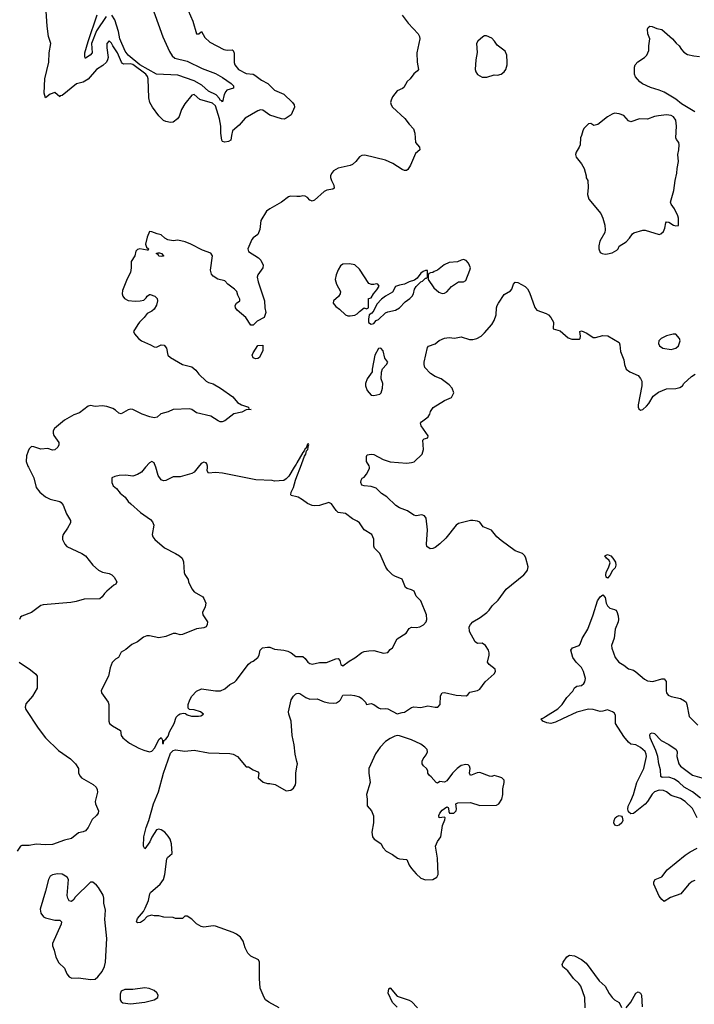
# Model space of a CAD drawing. Header units: inches. Extents: x 1384664 to 1536621, y 460766 to 646467.
# Tile 143 of 256: x 1437651 to 1443366, y 525452 to 533791. Entities that reach past the tile are written whole.
import ezdxf

# ---------------------------------------------------------------- set-up
doc = ezdxf.new("R2010")
doc.units = ezdxf.units.IN
doc.header["$MEASUREMENT"] = 0
for name, color, linetype in [('B4532', 7, 'Continuous'), ('B4533', 7, 'Continuous'), ('B4542', 7, 'Continuous'), ('B4543', 7, 'Continuous')]:
    doc.layers.add(name, color=color, linetype=linetype)

msp = doc.modelspace()

# ---------------------------------------------------------------- linework, layer by layer
at = {"layer": 'B4532', "color": 5}
for points, elevation in [([(1437724.5, 530000), (1437770.3, 529910), (1437790.3, 529830), (1437822, 529790), (1437870.5, 529750), (1437910, 529730.3), (1437990, 529710.6), (1438001.1, 529701.1), (1438018.7, 529678.7), (1438046.8, 529606.8), (1438081.6, 529550), (1438080.5, 529530), (1438056.5, 529483.5), (1438019.1, 529430), (1438014, 529410), (1438013.4, 529390), (1438033, 529350), (1438050.7, 529330), (1438177.3, 529270), (1438208, 529250), (1438270.2, 529170.2), (1438319.3, 529130), (1438351.3, 529111.3), (1438410, 529099.5), (1438430.7, 529090), (1438450.7, 529070), (1438474.8, 529030), (1438466, 529010), (1438450, 529002), (1438390, 528951.2), (1438368.8, 528930), (1438350, 528902), (1438330, 528886.6), (1438196.2, 528883.8), (1438130, 528863), (1438085.2, 528854.7), (1437850, 528836.3), (1437830, 528829.4), (1437750, 528769.6), (1437670, 528739.5), (1437659.1, 528730), (1437650.6, 528710)], 720), ([(1438717.7, 530000), (1438682, 529958), (1438650, 529938), (1438610, 529925.2), (1438550, 529934.5), (1438494, 529930), (1438458, 529922), (1438432, 529910), (1438431.3, 529870), (1438443.5, 529843.5), (1438470, 529821), (1438502, 529782), (1438545.8, 529745.8), (1438570, 529711.3), (1438591.3, 529690), (1438675.9, 529615.9), (1438758.4, 529558.4), (1438777.1, 529537.1), (1438786.8, 529510), (1438774, 529430), (1438779.1, 529410), (1438796.3, 529390), (1438878, 529318), (1438970.6, 529270), (1439004, 529250), (1439026.8, 529230), (1439039.3, 529199.3), (1439044.9, 529110), (1439050, 529091.3), (1439078.8, 529050), (1439082, 529030), (1439110, 528971), (1439130, 528946), (1439202.5, 528902.5), (1439212.2, 528890), (1439226.7, 528850), (1439221.4, 528818.6), (1439199.3, 528770), (1439201.6, 528750), (1439241.5, 528690), (1439240.7, 528670), (1439230, 528649.8), (1439210, 528640.4), (1439150, 528633.3), (1439030, 528583), (1439010, 528582), (1438973.4, 528593.4), (1438950, 528593.3), (1438890, 528566.6), (1438830, 528556.9), (1438750, 528574), (1438727.7, 528572.2), (1438699.6, 528560.4), (1438650, 528522), (1438599.9, 528500.1), (1438550, 528457.2), (1438510, 528434), (1438486.8, 528390), (1438463.8, 528376.2), (1438434.1, 528345.9), (1438417.8, 528302.2), (1438403.6, 528230), (1438341.6, 528110), (1438344.4, 528090), (1438399.3, 528010), (1438406, 527990), (1438406, 527850), (1438411.3, 527830), (1438436, 527810), (1438504.7, 527770), (1438510.8, 527730), (1438524.9, 527710), (1438582.6, 527662.6), (1438660, 527620), (1438703.6, 527603.6), (1438750, 527591.4), (1438770, 527596.9), (1438797, 527623), (1438830, 527694.8), (1438850, 527711), (1438861, 527690), (1438862, 527662), (1438870, 527662), (1438873.4, 527686.6), (1438890, 527698), (1438910, 527723.7), (1438921.2, 527758.8), (1438959.8, 527830), (1438977.5, 527882.5), (1438995.4, 527904.6), (1439010, 527912.6), (1439038, 527918), (1439055.3, 527915.3), (1439070, 527904.9), (1439106.8, 527893.2), (1439166.3, 527893.7), (1439184.7, 527895.3), (1439208, 527910), (1439182, 527930), (1439130, 527945.1), (1439089.5, 527949.5), (1439079.3, 527959.3), (1439078.3, 527990), (1439091.2, 528030), (1439110, 528060.4), (1439150, 528104), (1439190, 528124), (1439310, 528107.7), (1439351.7, 528108.3), (1439390, 528124), (1439430, 528160.7), (1439470, 528180.5), (1439486, 528194), (1439590, 528332), (1439608, 528350), (1439630, 528358), (1439669, 528390), (1439681.2, 528410), (1439689.3, 528450), (1439708.7, 528470), (1439750, 528478), (1439770, 528477.1), (1439810, 528460.5), (1439890, 528452.7), (1439923.1, 528443.1), (1439951, 528430), (1439990, 528397.3), (1440000, 528397.2)], 740), ([(1439162.9, 530000), (1439130, 529959.6), (1439110, 529947.3), (1439010, 529919.7), (1438950, 529919.7), (1438890, 529889.6), (1438870, 529884.5), (1438850, 529893.2), (1438825.2, 529930), (1438803.4, 530000)], 740), ([(1439977.1, 530000), (1439930, 529926), (1439910, 529901.2), (1439888.7, 529888.7), (1439810, 529884), (1439788.9, 529888.9), (1439652.9, 529892.9), (1439368, 529950), (1439310, 529954.8), (1439249.8, 529949.7), (1439240.3, 529970), (1439241.8, 530000)], 740), ([(1440000, 529748.7), (1439950, 529762), (1439946.8, 529766.8), (1439949.6, 529790), (1439969.6, 529830), (1439987.8, 529890), (1440000, 529922.4)], 740), ([(1437647.3, 528350), (1437743.9, 528283.9), (1437786.7, 528246.7), (1437798, 528230), (1437799.5, 528130), (1437759.3, 528060.7), (1437702.9, 527997.1), (1437697.4, 527970), (1437702.8, 527950), (1437807.8, 527790), (1437869.7, 527709.7), (1437981.1, 527601.1), (1438080.8, 527530), (1438123.1, 527490), (1438150.6, 527450), (1438150.7, 527410), (1438162.8, 527382.8), (1438176, 527370), (1438273, 527313), (1438299.1, 527290), (1438308, 527270), (1438310.3, 527250), (1438290.3, 527170), (1438293.4, 527150), (1438318.4, 527090), (1438315.5, 527070), (1438300.5, 527050), (1438263.8, 527016.2), (1438230, 526949.6), (1438210, 526922), (1438190, 526912.6), (1438150, 526904.2), (1438090, 526857.7), (1438030, 526843.5), (1437930, 526806.6), (1437870, 526803), (1437790, 526809.6), (1437730, 526796.2), (1437670, 526796), (1437658, 526790), (1437631, 526750)], 720), ([(1440000, 527507.5), (1439986.2, 527570), (1439977.2, 527650), (1439960.4, 527730), (1439950.5, 527850), (1439931.4, 527910), (1439929.8, 527930), (1439952, 528030), (1439970, 528060.7), (1439990, 528080.3), (1440000, 528084.4)], 720), ([(1439850, 525422.9), (1439762.9, 525470), (1439734.5, 525490), (1439722, 525510), (1439689.6, 525590), (1439682.4, 525670), (1439684, 525810), (1439673, 525830), (1439610, 525859.9), (1439584.4, 525884.4), (1439561.4, 525930), (1439545.7, 525985.7), (1439520.8, 526020.8), (1439486.7, 526046.7), (1439460, 526060), (1439310, 526114), (1439290, 526117.2), (1439210, 526106.6), (1439188, 526110), (1439150, 526134), (1439110, 526174), (1439070, 526198), (1439050, 526198), (1439030, 526178), (1438970, 526178), (1438950, 526188), (1438871.1, 526188.9), (1438830, 526201.2), (1438790, 526202), (1438768, 526208), (1438730, 526194.5), (1438699.3, 526160.7), (1438674.8, 526145.2), (1438650, 526142.2), (1438641.1, 526150), (1438650, 526177.6), (1438700.9, 526239.1), (1438714.9, 526265.1), (1438743.1, 526330), (1438753.3, 526386.7), (1438760.5, 526399.5), (1438842, 526470), (1438869.5, 526510), (1438880.7, 526550), (1438897.2, 526682.8), (1438904.7, 526695.3), (1438942.7, 526730), (1438936, 526810), (1438925.1, 526850), (1438910, 526875.6), (1438879.7, 526910), (1438850, 526929.7), (1438830, 526935.3), (1438808.9, 526930), (1438770, 526867.6), (1438752.8, 526827.1), (1438710, 526768.4), (1438700.3, 526790), (1438703.9, 526870), (1438723.6, 526950), (1438744.9, 527010), (1438783.4, 527150), (1438828.3, 527251.7), (1438868.7, 527408.7), (1438930, 527580.2), (1438950, 527602.5), (1438970, 527606.1), (1439050, 527595.3), (1439130, 527604.8), (1439250, 527581.5), (1439430, 527575), (1439460.5, 527570), (1439497.4, 527550), (1439570, 527462.8), (1439590, 527462.8), (1439630, 527438), (1439670, 527422), (1439678, 527410), (1439672, 527370), (1439713.7, 527333.7), (1439750, 527320.7), (1439770, 527322), (1439814.4, 527314.4), (1439910, 527261), (1439946.8, 527266.8), (1439970, 527283), (1439987, 527310), (1439991.1, 527330), (1439991.7, 527410), (1440000, 527464.5)], 720)]:
    msp.add_lwpolyline(points, dxfattribs=dict(at, elevation=elevation))
at = {"layer": 'B4532', "color": 5, "elevation": 740}
for points in [[(1437970, 526558), (1437930, 526549.3), (1437910, 526537), (1437894.9, 526510), (1437870.6, 526410), (1437823.5, 526256.5), (1437830, 526224.7), (1437852.8, 526192.8), (1437870, 526184.9), (1437950, 526165.5), (1437990, 526164.7), (1438004.7, 526150), (1438002.8, 526130), (1437930, 525966), (1437928.3, 525948.3), (1437944, 525910), (1437956.3, 525850), (1437983.1, 525803.1), (1438030, 525758.8), (1438050.6, 525710), (1438070, 525684), (1438093.7, 525673.7), (1438150, 525677.6), (1438250, 525661.6), (1438290, 525665.5), (1438314.5, 525685.5), (1438349.7, 525730.4), (1438368.2, 525771.8), (1438378.4, 525810), (1438388.3, 526010), (1438372.1, 526170), (1438376.8, 526250), (1438363.6, 526310), (1438365.1, 526350), (1438356.9, 526376.9), (1438320.1, 526440.1), (1438302, 526462), (1438270, 526486), (1438250, 526486.6), (1438121.8, 526358.2), (1438110, 526339.3), (1438090, 526322.7), (1438070, 526329), (1438059, 526350), (1438053.6, 526373.6), (1438066, 526510), (1438052.3, 526530), (1438010, 526553.6)], [(1438712.2, 525592.2), (1438610, 525577.6), (1438542.3, 525577.7), (1438510, 525563.7), (1438503.5, 525536.5), (1438503.5, 525490), (1438510, 525476.9), (1438525.7, 525465.7), (1438590, 525457.2), (1438710, 525468.8), (1438790.5, 525489.5), (1438820.7, 525510), (1438822.9, 525530), (1438814, 525550), (1438789, 525570), (1438746.7, 525586.7)]]:
    msp.add_lwpolyline(points, close=True, dxfattribs=at)
at = {"layer": 'B4533', "color": 5}
for points, elevation in [([(1439078.3, 533870), (1439118.5, 533778.6), (1439150, 533672), (1439170, 533672), (1439190, 533692), (1439218.9, 533638.9), (1439260.7, 533600.7), (1439379.2, 533539.2), (1439410, 533533.4), (1439450, 533535.2), (1439460.3, 533530), (1439467, 533507), (1439467.2, 533427.2), (1439473.6, 533410), (1439505.8, 533370), (1439570, 533334.6), (1439629.2, 533329.2), (1439642.5, 533322.5), (1439698.3, 533278.3), (1439752.9, 533250), (1439810, 533194), (1439890, 533160.4), (1439963, 533090), (1439976.3, 533070), (1439979.1, 533050), (1439950, 532985.2), (1439910, 532956), (1439890.3, 532949.6), (1439870, 532951.8), (1439770, 532983), (1439710, 533025.6), (1439690, 533027.3), (1439670, 533020.5), (1439562.7, 532957.3), (1439510, 532898.7), (1439454.4, 532850), (1439444.4, 532810), (1439440.5, 532770), (1439421.4, 532758.6), (1439390, 532754.7), (1439370, 532759.2), (1439363.7, 532770), (1439354.5, 532830), (1439355.8, 532890), (1439343.9, 532950), (1439310, 533062.8), (1439284.4, 533084.4), (1439176.4, 533116.4), (1439130, 533157), (1439110, 533152.6), (1439050, 533077.1), (1439020.7, 533030), (1439001.1, 532970), (1438986.9, 532950), (1438950, 532924.2), (1438930, 532919.9), (1438890, 532927.4), (1438870, 532938.4), (1438830, 532977.1), (1438776.8, 533050), (1438753.4, 533090), (1438744.6, 533130), (1438740.7, 533290), (1438734.1, 533310), (1438720.8, 533330), (1438610, 533411.6), (1438590, 533417.4), (1438534.2, 533414.2), (1438521.1, 533421.1), (1438513.6, 533430), (1438481, 533510), (1438439.8, 533570), (1438430, 533591.8), (1438410, 533612.3), (1438390, 533588), (1438388.1, 533551.9), (1438399.5, 533470), (1438396.2, 533450), (1438387.3, 533432.7), (1438356, 533404), (1438301.8, 533370), (1438230, 533287.8), (1438190, 533261.6), (1438133.6, 533246.4), (1438010, 533149.5), (1437994, 533146), (1437990, 533138), (1437950, 533175.3), (1437910, 533159), (1437870, 533128.7), (1437859.7, 533170), (1437864.6, 533290), (1437897.4, 533430), (1437900.4, 533510), (1437913.7, 533590), (1437896, 533650), (1437883.1, 533736.9), (1437857.3, 534117.2)], 680), ([(1438757.9, 533937.9), (1438864.9, 533644.9), (1438920.3, 533520.3), (1438943.5, 533483.6), (1438966, 533466), (1439070, 533438.8), (1439196.4, 533376.4), (1439310, 533334.4), (1439370, 533301.9), (1439441.8, 533250), (1439461.5, 533230), (1439462, 533210), (1439407.2, 533192.8), (1439396.7, 533183.3), (1439383.4, 533156.6), (1439370, 533096), (1439363.8, 533103.8), (1439350, 533108.4), (1439343, 533123), (1439314.6, 533154.6), (1439250, 533185.8), (1439195.4, 533235.4), (1439130, 533274.5), (1438990, 533319.9), (1438810, 533330.3), (1438669.9, 533410), (1438571, 533490), (1438544.9, 533524.9), (1438500.4, 533630), (1438488.3, 533690), (1438457, 533790), (1438430.6, 533830)], 660), ([(1438382.8, 533817.2), (1438302.5, 533697.5), (1438260.8, 533590), (1438265.5, 533510), (1438247.2, 533490), (1438210, 533464.2), (1438205.9, 533465.9), (1438201.7, 533481.7), (1438204.2, 533510), (1438230, 533605.3), (1438307.2, 533832.8)], 660), ([(1440000, 532293.5), (1439944.1, 532295.9), (1439928.4, 532291.6), (1439870, 532245.6), (1439770.6, 532190), (1439743, 532170), (1439694.8, 532090), (1439684.5, 532015.5), (1439667.5, 531972.5), (1439630, 531944.5), (1439618.4, 531930), (1439582.6, 531850), (1439589.1, 531829.1), (1439673.9, 531773.9), (1439694.9, 531754.9), (1439713, 531713), (1439710.3, 531690), (1439669.3, 531630.7), (1439663.8, 531610), (1439672.4, 531570), (1439726, 531410), (1439726.8, 531350), (1439736, 531310), (1439721, 531270), (1439663.4, 531236.6), (1439630, 531204), (1439610, 531204), (1439567.7, 531267.7), (1439494, 531330), (1439479, 531350), (1439475.3, 531370), (1439488.7, 531390), (1439515.3, 531410), (1439516.5, 531423.5), (1439498.3, 531458.3), (1439489.5, 531490), (1439472.3, 531510), (1439415.1, 531550), (1439390, 531579), (1439330, 531593.2), (1439290, 531619.5), (1439275.8, 531635.8), (1439267.1, 531670), (1439285.7, 531790), (1439270, 531812.5), (1439198.7, 531838.7), (1439101.3, 531890), (1439053, 531910), (1438990, 531923.6), (1438950, 531917.2), (1438906, 531926), (1438880.2, 531940.2), (1438849.1, 531969.1), (1438816.5, 531976.5), (1438770, 531995.3), (1438750, 531998), (1438730.9, 531949.1), (1438716, 531890), (1438725.4, 531865.4), (1438742, 531850), (1438739.6, 531840.4), (1438730, 531838), (1438670, 531849.3), (1438650, 531845.2), (1438634.8, 531830), (1438626, 531790), (1438596.8, 531743.2), (1438596.3, 531690), (1438590, 531649), (1438562.6, 531597.4), (1438522.4, 531497.6), (1438520.5, 531470), (1438525.5, 531450), (1438539.1, 531430), (1438570, 531413.4), (1438630, 531406.9), (1438671.1, 531408.9), (1438703.3, 531416.7), (1438723.3, 531436.7), (1438730, 531450.3), (1438750, 531464.2), (1438756.6, 531463.4), (1438796.4, 531450), (1438817, 531430), (1438818, 531410), (1438810, 531374), (1438790, 531339.5), (1438770, 531321.6), (1438730, 531302.7), (1438706, 531270), (1438664.9, 531230), (1438650.7, 531210), (1438616, 531150), (1438624, 531130), (1438658.4, 531090), (1438684.4, 531070), (1438758.6, 531038.6), (1438790, 531020.4), (1438810, 531018.4), (1438850, 531037.3), (1438874.9, 531034.9), (1438895.5, 531010), (1438906.7, 530950), (1438928, 530930), (1439030.3, 530870.3), (1439110.8, 530850), (1439142.8, 530822.8), (1439167.7, 530790), (1439230.3, 530730.3), (1439250, 530718.4), (1439290, 530708.4), (1439351.7, 530671.7), (1439455.8, 530595.8), (1439496.4, 530550), (1439530, 530529.2), (1439590, 530510.7), (1439591.6, 530491.6), (1439612, 530490), (1439570, 530487.8), (1439532.3, 530467.7), (1439466.5, 530453.5), (1439390, 530394.8), (1439365.9, 530385.9), (1439350, 530386.4), (1439333.8, 530393.8), (1439270, 530434.5), (1439150, 530462.4), (1439110, 530489.7), (1439090, 530494.2), (1438950, 530489.6), (1438910, 530469.6), (1438847.6, 530452.4), (1438814.4, 530425.6), (1438790, 530419.1), (1438753.6, 530426.4), (1438690, 530449.1), (1438610, 530490.6), (1438590, 530493.7), (1438570, 530488.2), (1438510, 530453.6), (1438490, 530458), (1438463.7, 530483.7), (1438439.3, 530499.3), (1438390, 530515.8), (1438350, 530522), (1438290, 530514), (1438250, 530524), (1438230, 530517.2), (1438158, 530462), (1438110, 530445.6), (1438030, 530399.6), (1437947.3, 530330), (1437934, 530310), (1437933.4, 530290), (1437939.1, 530270), (1437982.8, 530210), (1437982.8, 530190), (1437973.4, 530170), (1437950, 530148.7), (1437930, 530144), (1437890, 530159), (1437830, 530153.2), (1437770, 530174), (1437750, 530175.3), (1437730, 530155.3), (1437722, 530138), (1437710, 530098), (1437707.2, 530050), (1437719.5, 530010), (1437724.5, 530000)], 720), ([(1438803.4, 530000), (1438794, 530030), (1438790, 530038), (1438770, 530048.7), (1438750, 530038), (1438717.7, 530000)], 740), ([(1439241.8, 530000), (1439242.3, 530010), (1439237.6, 530030), (1439230, 530039.1), (1439210, 530043.5), (1439188.5, 530031.5), (1439162.9, 530000)], 740), ([(1440000, 530037.4), (1439993.8, 530026.2), (1439977.1, 530000)], 740)]:
    msp.add_lwpolyline(points, dxfattribs=dict(at, elevation=elevation))
at = {"layer": 'B4533', "color": 5, "elevation": 720}
for points in [[(1438854.4, 531785.6), (1438830, 531789.6), (1438823.1, 531803.1), (1438806, 531810), (1438823.1, 531816.9), (1438836, 531816), (1438852, 531810), (1438870, 531792), (1438870, 531788.7)], [(1439650, 530918), (1439630, 530926), (1439622, 530950), (1439628.4, 530968.4), (1439670, 531032), (1439710, 531034), (1439712, 530990), (1439682, 530930), (1439670, 530922)]]:
    msp.add_lwpolyline(points, close=True, dxfattribs=at)
at = {"layer": 'B4542', "color": 5}
for points, elevation in [([(1440000, 529922.4), (1440029.1, 530000)], 740), ([(1440000, 528084.4), (1440010, 528088.5), (1440025.1, 528085.1), (1440074, 528050), (1440110, 528035.8), (1440170, 528039.5), (1440230, 528013.7), (1440270, 528004.4), (1440310, 528001.6), (1440334.7, 528005.3), (1440359.1, 528020.9), (1440369.5, 528030.5), (1440389.7, 528070.3), (1440450, 528072.6), (1440488.7, 528068.7), (1440530, 528055.3), (1440550, 528043), (1440581, 528010), (1440590, 527992), (1440630, 527999.3), (1440650, 527992.2), (1440690, 527962), (1440710, 527955.8), (1440750, 527958.7), (1440770, 527953.4), (1440850, 527911), (1440890, 527924.7), (1440910, 527926), (1440970, 527964.7), (1440990, 527971.3), (1441050, 527964.9), (1441110, 527979.3), (1441170, 527968.7), (1441194, 527970), (1441212.3, 527990), (1441216, 528064), (1441230, 528090.7), (1441250, 528093), (1441349.1, 528069.1), (1441434.1, 528065.8), (1441447.5, 528072.5), (1441465.1, 528094.9), (1441529.8, 528110.2), (1441550, 528120.3), (1441595.5, 528184.5), (1441669.7, 528250), (1441682.6, 528270), (1441680.5, 528290), (1441628.2, 528330), (1441615.6, 528350), (1441628.9, 528410), (1441628.8, 528430), (1441621.8, 528450), (1441596.4, 528490), (1441570, 528509.8), (1441530, 528508), (1441510, 528522.9), (1441460.7, 528610), (1441458, 528650), (1441469.3, 528670), (1441489.2, 528690), (1441552.4, 528727.6), (1441609.7, 528770.3), (1441629.7, 528790.3), (1441653.2, 528826.8), (1441704.9, 528875.1), (1441772, 528968), (1441920.7, 529090), (1441938.7, 529110), (1441953, 529130), (1441958, 529158), (1441939.6, 529230), (1441929.7, 529249.7), (1441909.7, 529269.6), (1441850, 529294), (1441730, 529379.6), (1441694, 529410), (1441647.3, 529467.3), (1441576.2, 529496.2), (1441550, 529535.8), (1441530, 529544), (1441490, 529549.8), (1441469.7, 529549.7), (1441370, 529525.1), (1441350, 529509.7), (1441260, 529400), (1441210, 529352.6), (1441170, 529320.5), (1441150, 529311.3), (1441129.3, 529310), (1441101.6, 529330), (1441096.9, 529350), (1441105.4, 529470), (1441096, 529570), (1441081.2, 529590), (1441056.6, 529596.6), (1441010, 529589.7), (1440990, 529595.1), (1440937, 529630), (1440870, 529655.8), (1440837, 529677), (1440760.5, 529750), (1440716.9, 529776.9), (1440670, 529822), (1440630, 529838), (1440570, 529842.7), (1440550, 529849.2), (1440541.2, 529870), (1440544, 529890), (1440552.9, 529907.1), (1440570, 529917.3), (1440590, 529940.7), (1440615.1, 529990), (1440613.4, 530000)], 720), ([(1440000, 528397.2), (1440050, 528396.3), (1440070, 528382), (1440093, 528350), (1440110, 528337.6), (1440130, 528333.4), (1440190, 528346), (1440250, 528347.2), (1440330, 528378.4), (1440350, 528380.7), (1440363.4, 528363.4), (1440370.7, 528330.7), (1440390, 528318.8), (1440441.3, 528358.7), (1440490, 528385.3), (1440550, 528430.8), (1440570, 528438.8), (1440610, 528446.8), (1440650, 528447.3), (1440732.7, 528427.3), (1440768.9, 528431.1), (1440790, 528458), (1440810, 528471.3), (1440850, 528546.8), (1440924.8, 528595.2), (1440950, 528636), (1440970, 528644.9), (1441010, 528644.4), (1441042, 528650), (1441072.8, 528667.2), (1441095.1, 528690), (1441100.9, 528710), (1441098, 528750), (1441050, 528869), (1441009.2, 528910), (1440994, 528950), (1440970, 528963.7), (1440932.8, 528972.8), (1440921, 528981), (1440890, 529052.7), (1440830, 529077), (1440810, 529089.6), (1440769.6, 529130), (1440753.4, 529153.4), (1440701.6, 529270), (1440656.1, 529316.1), (1440651.3, 529331.3), (1440651.3, 529391.3), (1440635.1, 529430), (1440570, 529469.4), (1440529.7, 529529.7), (1440510, 529545.1), (1440470, 529564.5), (1440410, 529607.6), (1440350, 529618), (1440332.9, 529632.9), (1440292, 529690), (1440270, 529700.9), (1440190, 529677.2), (1440150, 529674), (1440130, 529677.2), (1440090, 529692.7), (1440045.8, 529725.8), (1440010, 529746), (1440000, 529748.7)], 740), ([(1443390.6, 527030.6), (1443350.8, 527110), (1443290, 527169.8), (1443250, 527194.9), (1443170, 527221.2), (1443130, 527252.5), (1443104.2, 527264.2), (1443070, 527266.5), (1443030, 527250.6), (1443010, 527230.7), (1442970.1, 527169.9), (1442950, 527147.4), (1442850, 527069.4), (1442830, 527066), (1442810, 527082), (1442803.7, 527103.7), (1442807, 527130), (1442830, 527174.8), (1442850, 527227.7), (1442879.9, 527330), (1442939.8, 527450), (1442961.2, 527550), (1442959.9, 527570), (1442950, 527591.9), (1442910, 527627.5), (1442870, 527648.4), (1442830, 527654.3), (1442810, 527671.1), (1442770, 527719.8), (1442698.3, 527830), (1442698.8, 527898.8), (1442690, 527916.9), (1442672, 527930), (1442630, 527947.3), (1442590, 527934.5), (1442570, 527933.3), (1442510, 527949.8), (1442469.1, 527950.9), (1442370, 527927), (1442250, 527869), (1442190, 527842.9), (1442150, 527830.9), (1442117, 527837), (1442082, 527850), (1442069, 527870), (1442090, 527877.1), (1442104.5, 527890), (1442210, 527953.1), (1442248, 527990), (1442285.1, 528050), (1442336.1, 528103.9), (1442350, 528132.7), (1442370, 528146.7), (1442410, 528152.7), (1442430, 528168.1), (1442437.6, 528182.4), (1442443.7, 528210), (1442428.3, 528270), (1442410, 528304.7), (1442366, 528350), (1442337.2, 528390), (1442321.6, 528450), (1442335.1, 528470), (1442389.7, 528490.3), (1442398, 528502), (1442417.6, 528550), (1442464.5, 528630), (1442510.7, 528750), (1442545.8, 528870), (1442570, 528904.2), (1442590, 528920.5), (1442610, 528896), (1442620.2, 528850), (1442630, 528828.2), (1442650, 528807), (1442690, 528797.1), (1442700.7, 528790), (1442710, 528778.8), (1442722.2, 528742.2), (1442725.4, 528710), (1442721, 528690), (1442696.8, 528630), (1442687.3, 528552.7), (1442665.2, 528490), (1442668.5, 528468.5), (1442696.5, 528390), (1442726, 528350), (1442770, 528324.7), (1442810, 528294.3), (1442850, 528280.9), (1442870, 528269.1), (1442944.7, 528204.7), (1442970, 528190.8), (1443014.4, 528185.6), (1443090, 528207.2), (1443110, 528208), (1443126.9, 528186.9), (1443126.7, 528106.7), (1443130.3, 528090.3), (1443144.9, 528070), (1443170, 528057.6), (1443250, 528042), (1443282.9, 528022.9), (1443296.4, 528010), (1443303.7, 527990), (1443324, 527890), (1443396.5, 527816.5)], 680), ([(1443417.9, 527197.9), (1443351.3, 527251.3), (1443281.8, 527290), (1443234.3, 527334.3), (1443198.1, 527358.1), (1443150, 527375.5), (1443092.9, 527372.9), (1443081.4, 527381.4), (1443079.1, 527439.1), (1443065.6, 527490), (1443058, 527550), (1443040.6, 527600.6), (1442992.7, 527710), (1442990, 527734), (1442995.3, 527744.7), (1443010, 527751), (1443030, 527746), (1443086, 527686), (1443150, 527653.6), (1443212.4, 527610), (1443220.3, 527590), (1443218.9, 527550), (1443235.3, 527490), (1443250, 527468.8), (1443350, 527393.7), (1443430, 527368.7)], 660), ([(1440000, 527464.5), (1440003.9, 527490), (1440000, 527507.5)], 720), ([(1443370, 526501.5), (1443347.9, 526492.1), (1443321.3, 526470), (1443252.5, 526387.5), (1443164.1, 526355.9), (1443110, 526323), (1443090, 526340.5), (1443070, 526368.3), (1443024.4, 526470), (1443022.3, 526490), (1443035.1, 526510), (1443090, 526530.4), (1443136.2, 526590), (1443290, 526716.1), (1443330, 526743.2), (1443390, 526775.2)], 680), ([(1442442.3, 525422.3), (1442438.9, 525510), (1442405.1, 525605.1), (1442387.8, 525627.8), (1442342.4, 525670), (1442295.5, 525735.5), (1442251.8, 525770), (1442247.3, 525790), (1442254, 525810), (1442285.4, 525854.6), (1442310, 525868), (1442350, 525863.1), (1442411, 525831), (1442450, 525801.3), (1442560.2, 525650), (1442610, 525605.7), (1442644.5, 525544.5), (1442670, 525510.3), (1442690, 525490.3), (1442728.7, 525468.7), (1442750, 525424)], 680), ([(1440848.5, 525428.4), (1440808.5, 525468.5), (1440774, 525546), (1440778, 525582), (1440788.4, 525591.6), (1440850, 525521), (1440950, 525486), (1440970, 525474.6), (1441020.9, 525420.9)], 680), ([(1442790, 525422.4), (1442828.2, 525470), (1442870, 525546.8), (1442890, 525557.3), (1442910, 525546.8), (1442919.3, 525530), (1442923.7, 525430)], 680)]:
    msp.add_lwpolyline(points, dxfattribs=dict(at, elevation=elevation))
for points, elevation in [([(1442630, 529060.9), (1442620.9, 529070), (1442616.3, 529090), (1442620.4, 529110), (1442643.5, 529156.5), (1442652.7, 529190), (1442644.5, 529210), (1442622, 529230), (1442609.3, 529250), (1442630, 529260.5), (1442658.8, 529250), (1442677.3, 529230), (1442697.6, 529197.6), (1442701.6, 529170), (1442695.3, 529150), (1442673.5, 529126.5), (1442650, 529084.5)], 680), ([(1440850, 527728.2), (1440830, 527724), (1440790, 527704.2), (1440750, 527676.5), (1440704.2, 527630), (1440665.7, 527574.3), (1440609.2, 527450), (1440609.1, 527410), (1440619.1, 527330), (1440590.2, 527230), (1440594.7, 527190), (1440593.8, 527133.8), (1440630.4, 527090), (1440647.5, 527047.5), (1440648.9, 526990), (1440635.5, 526910), (1440641.2, 526870), (1440654.3, 526850), (1440710, 526813.4), (1440730, 526777), (1440755.8, 526750), (1440810, 526719.6), (1440850.7, 526690), (1440870, 526682.8), (1440930, 526679.1), (1440950.3, 526630.3), (1440970, 526602.8), (1441010, 526557.3), (1441050, 526520.7), (1441090, 526505.5), (1441150, 526508.9), (1441184.5, 526530), (1441195.8, 526550), (1441189.7, 526690), (1441174.5, 526790), (1441189.5, 526830), (1441218, 526870), (1441232.5, 526967.5), (1441254, 527014), (1441255.3, 527030), (1441250, 527038), (1441206, 527030), (1441202.7, 527050), (1441210, 527070.7), (1441230, 527096.3), (1441270, 527124.7), (1441279.8, 527119.8), (1441284.7, 527110), (1441285.4, 527085.4), (1441292, 527072), (1441330, 527071.3), (1441348.7, 527090), (1441352.9, 527107.1), (1441346, 527150), (1441362, 527158), (1441470, 527162), (1441550, 527134.8), (1441690, 527138.8), (1441710, 527150.8), (1441737, 527190), (1441742.9, 527230), (1441743.2, 527276.8), (1441755.1, 527330), (1441755.1, 527350), (1441735.3, 527370), (1441710, 527379.3), (1441670, 527388.7), (1441650, 527381.2), (1441630, 527382.9), (1441550, 527415.3), (1441527.2, 527412.8), (1441469.5, 527389.5), (1441460.9, 527410), (1441467, 527450), (1441460.9, 527470), (1441450, 527479.5), (1441430, 527483.7), (1441390, 527474.5), (1441357.3, 527450), (1441318.8, 527410), (1441270, 527345.2), (1441250, 527334), (1441210, 527338), (1441190, 527324), (1441178, 527330), (1441138, 527378), (1441122, 527390), (1441108.7, 527410), (1441108, 527430), (1441098, 527450), (1441072.5, 527472.5), (1441061.2, 527490), (1441060.9, 527510), (1441069.5, 527530), (1441095.4, 527564.6), (1441107, 527590), (1441102, 527610), (1441084.5, 527630), (1441050, 527655.1), (1440970, 527692.9), (1440870, 527725.1)], 720), ([(1442710, 526964.2), (1442694, 526970), (1442685.4, 526990), (1442686, 527010), (1442696.2, 527030), (1442710, 527043.8), (1442730.5, 527050.5), (1442750, 527044.7), (1442755.9, 527035.9), (1442760.5, 527010), (1442752.4, 526990), (1442730, 526969.7)], 680)]:
    msp.add_lwpolyline(points, close=True, dxfattribs=dict(at, elevation=elevation))
at = {"layer": 'B4543', "color": 5}
for points, elevation in [([(1440890.3, 533830), (1440942.9, 533762.9), (1441027.7, 533670), (1441038.2, 533650), (1441040.2, 533630), (1441016.2, 533510), (1441018, 533430), (1441030.6, 533370), (1441022, 533358), (1440990, 533332.7), (1440958.4, 533290), (1440933.8, 533266.2), (1440904.4, 533215.6), (1440893.1, 533206.9), (1440850, 533189.5), (1440810, 533137), (1440797, 533110), (1440792.9, 533090), (1440797.5, 533070), (1440809.5, 533050), (1440915.2, 532955.1), (1440950, 532906.7), (1440987.5, 532867.5), (1440998.6, 532830), (1441003.6, 532750), (1441037.1, 532710), (1441040.5, 532690), (1441003.5, 532656.5), (1440962, 532558), (1440938.3, 532521.7), (1440927, 532513), (1440910, 532513.1), (1440890, 532521.5), (1440813, 532573), (1440750, 532602.1), (1440575.8, 532644.2), (1440550, 532639.7), (1440530, 532629.6), (1440498, 532590), (1440470, 532564.7), (1440450, 532556.3), (1440350, 532533.6), (1440310, 532509.7), (1440292, 532488), (1440284.9, 532470), (1440285.2, 532454.7), (1440292.4, 532430), (1440312.9, 532390), (1440315.4, 532364.6), (1440304.9, 532355.1), (1440252, 532348), (1440230, 532336.4), (1440150, 532263.7), (1440130, 532255.1), (1440118.9, 532258.9), (1440110, 532262.7), (1440090, 532286), (1440070, 532296), (1440050, 532299.3), (1440027.7, 532292.3), (1440000, 532293.5)], 720), ([(1443370.8, 533010), (1443258.3, 533078.3), (1443210, 533116.6), (1443110, 533176.2), (1443070, 533194.2), (1442996.5, 533216.5), (1442926.6, 533246.6), (1442904.4, 533264.4), (1442867.4, 533307.4), (1442860.3, 533330), (1442860.6, 533390), (1442865.5, 533410), (1442886.6, 533433.4), (1442944.2, 533470), (1442964.2, 533490), (1442981.6, 533530), (1442980.9, 533570), (1442988.7, 533630), (1442972.1, 533672.1), (1442969.8, 533710.2), (1442975.6, 533724.4), (1442990, 533735.8), (1443010, 533733.7), (1443050, 533717), (1443090, 533707), (1443180.5, 533630), (1443212.1, 533592.1), (1443237.3, 533570), (1443257.3, 533537.3), (1443276.4, 533516.4), (1443310, 533497.3), (1443363.7, 533483.7), (1443410, 533478.9)], 720), ([(1440613.4, 530000), (1440611.6, 530011.6), (1440588.5, 530048.4), (1440588.5, 530091.5), (1440594.8, 530105.2), (1440628.1, 530111.9), (1440650, 530108.7), (1440730, 530067.1), (1440790, 530046.5), (1440930, 530035.3), (1440970, 530039.5), (1440992.2, 530047.8), (1441061.2, 530110), (1441072.3, 530150), (1441067.6, 530230), (1441078.4, 530241.6), (1441109.3, 530250.7), (1441112.3, 530267.7), (1441051.8, 530350), (1441046.6, 530373.4), (1441055.1, 530384.9), (1441111.8, 530428.2), (1441125.2, 530450), (1441130, 530471.3), (1441154.2, 530505.8), (1441250, 530566.8), (1441308, 530590), (1441328.7, 530630), (1441316, 530670), (1441290, 530698), (1441222.7, 530750), (1441170, 530769.7), (1441130, 530793.7), (1441084.4, 530844.4), (1441077.8, 530870), (1441078.2, 530890), (1441105.6, 531014.4), (1441114.5, 531025.5), (1441170, 531044.4), (1441205, 531075), (1441250, 531094.5), (1441290, 531099.5), (1441334.8, 531094.8), (1441390, 531103.8), (1441462.5, 531082.5), (1441490, 531081.5), (1441525.2, 531090), (1441560.7, 531110), (1441590, 531138.4), (1441649.6, 531210), (1441670, 531242), (1441687.8, 531290), (1441691.6, 531350), (1441695.6, 531370), (1441706.3, 531390), (1441755.8, 531464.2), (1441810, 531494.8), (1441820.9, 531510), (1441833.2, 531550), (1441850, 531566.8), (1441870, 531565.5), (1441934.4, 531530), (1441952.6, 531512.6), (1441970, 531480.7), (1442014.6, 531354.6), (1442032.3, 531332.3), (1442110, 531302), (1442130.8, 531290), (1442150.7, 531270), (1442174, 531230), (1442172, 531172), (1442230, 531156), (1442297.5, 531097.5), (1442330, 531084.9), (1442393.8, 531086.2), (1442399, 531090), (1442402.7, 531110), (1442395.3, 531150), (1442410, 531155.5), (1442456.3, 531136.3), (1442510, 531099.3), (1442530, 531098.4), (1442590, 531116.4), (1442634.4, 531114.4), (1442730, 531058), (1442736.8, 531036.8), (1442741.1, 530981.1), (1442770.3, 530910), (1442773.7, 530870), (1442790, 530830.6), (1442820.7, 530810), (1442890, 530776.5), (1442911.8, 530751.8), (1442920.5, 530730), (1442922.7, 530690), (1442890.3, 530530), (1442890.4, 530510.4), (1442896.1, 530496.1), (1442910, 530484.4), (1442930, 530490.6), (1442962, 530518), (1442980.1, 530539.9), (1443017.6, 530602.4), (1443062.4, 530637.6), (1443130, 530665.3), (1443210, 530666.7), (1443245.1, 530674.9), (1443265.1, 530690), (1443278, 530710), (1443343.6, 530770), (1443373.2, 530790)], 720), ([(1440029.1, 530000), (1440064.9, 530095.1), (1440074, 530110), (1440081.3, 530138.7), (1440091.1, 530150), (1440096.5, 530183.5), (1440102, 530190), (1440099, 530199), (1440090, 530197.2), (1440078, 530162), (1440070, 530159.3), (1440061.7, 530138.3), (1440050, 530126.6), (1440000, 530037.4)], 740)]:
    msp.add_lwpolyline(points, dxfattribs=dict(at, elevation=elevation))
at = {"layer": 'B4543', "color": 5, "elevation": 740}
for points in [[(1441604.5, 533655.5), (1441590, 533654), (1441574.4, 533645.6), (1441531.3, 533610), (1441521, 533590), (1441526.4, 533513.6), (1441516, 533450), (1441510.8, 533370), (1441514.8, 533350), (1441530, 533326.8), (1441570, 533304.9), (1441610, 533303.8), (1441670, 533322.8), (1441698, 533322), (1441730, 533331), (1441755.3, 533350), (1441768.7, 533370), (1441782, 533410), (1441782, 533430), (1441777.2, 533490), (1441764.1, 533524.1), (1441695.1, 533575.1), (1441673.2, 533610), (1441650, 533635.1)], [(1442690, 532998), (1442670, 532991.6), (1442630, 532968.3), (1442550, 532903), (1442515.3, 532895.3), (1442490, 532913.2), (1442470, 532908.7), (1442431.3, 532870), (1442421, 532850), (1442411, 532810), (1442401, 532790), (1442398, 532730), (1442390.4, 532710), (1442364.9, 532670), (1442359.3, 532650), (1442365.7, 532625.7), (1442410.4, 532570), (1442432.4, 532530), (1442450.8, 532470), (1442451, 532451), (1442464.7, 532430), (1442466.8, 532370), (1442462.8, 532310), (1442474, 532270), (1442573.4, 532150), (1442590.6, 532110), (1442607.3, 532050), (1442610.8, 532010), (1442607.3, 531990), (1442565.5, 531914.5), (1442556.7, 531876.7), (1442556.4, 531850), (1442570, 531820.7), (1442586, 531810), (1442610, 531805.5), (1442630, 531808), (1442670, 531816), (1442710, 531838), (1442722, 531850), (1442730, 531872), (1442788, 531910), (1442818, 531942), (1442842, 531978), (1442854, 531986), (1442930, 532007.3), (1442950, 532007.7), (1443070, 531971), (1443084, 531976), (1443104, 531996), (1443116, 532024), (1443124, 532070), (1443130, 532078), (1443150, 532077.3), (1443190, 532050.7), (1443210, 532044), (1443233.2, 532046.8), (1443232.3, 532110), (1443226, 532130), (1443199.3, 532190), (1443169, 532230), (1443164.5, 532244.5), (1443194.2, 532345.8), (1443204.2, 532430), (1443218.9, 532490), (1443220.5, 532530), (1443231.1, 532590), (1443226.3, 532650), (1443236.3, 532690), (1443238, 532730), (1443234, 532750), (1443215.8, 532775.8), (1443211.1, 532791.1), (1443215, 532890), (1443210, 532941.2), (1443190, 532968.2), (1443170, 532978.4), (1443130, 532986.2), (1443062.4, 532977.6), (1443029.2, 532970.8), (1442970, 532948.3), (1442902, 532950), (1442830, 532927.3), (1442810, 532933.2), (1442770, 532979.3), (1442730, 532993.2)], [(1440444.7, 531724.7), (1440390, 531721.2), (1440370, 531705.2), (1440347.9, 531672.1), (1440332, 531630), (1440324.2, 531590), (1440335.3, 531550), (1440368.2, 531490), (1440365.5, 531470), (1440352.4, 531447.6), (1440311, 531410), (1440308, 531390), (1440330, 531360.7), (1440359.9, 531339.9), (1440410, 531290.6), (1440430, 531283), (1440450, 531282), (1440490, 531287.7), (1440510, 531298.8), (1440530, 531321), (1440570, 531351.3), (1440590, 531342), (1440606, 531350), (1440606, 531430), (1440630, 531434), (1440648, 531470), (1440678, 531502), (1440695.3, 531535.3), (1440686, 531550), (1440675.3, 531555.3), (1440650, 531548), (1440631.6, 531548.4), (1440610, 531558), (1440530, 531678), (1440490, 531715.3)], [(1441410, 531759), (1441390, 531755.3), (1441361, 531739), (1441290, 531735.1), (1441246, 531714), (1441190, 531669.4), (1441161.4, 531658.6), (1441150, 531648.7), (1441132, 531648), (1441118, 531642), (1441112, 531628), (1441111.3, 531590), (1441159.8, 531519.8), (1441203.4, 531483.4), (1441230, 531473.4), (1441250, 531475.5), (1441270, 531487.3), (1441310, 531530.8), (1441368, 531570), (1441410, 531571), (1441430, 531582), (1441465.2, 531670), (1441469, 531690), (1441454, 531730), (1441432.7, 531752.7)], [(1441090, 531668), (1441070, 531659), (1441050, 531644), (1441018, 531602), (1440995.9, 531584.1), (1440950, 531572), (1440910, 531552.3), (1440870, 531543.7), (1440836, 531530), (1440810, 531482), (1440750, 531449.2), (1440715.9, 531424.1), (1440677.3, 531382.7), (1440650, 531328.7), (1440633.7, 531306.3), (1440612, 531290), (1440606, 531254), (1440606.8, 531226.8), (1440630, 531212), (1440650, 531218), (1440670, 531242), (1440690, 531251.3), (1440751.5, 531308.5), (1440770, 531316.3), (1440836, 531330), (1440870, 531350.5), (1440918, 531402), (1440957.2, 531430), (1440977.2, 531450), (1440988.7, 531470), (1440995.3, 531510), (1441010, 531532), (1441049, 531571), (1441063.1, 531576.9), (1441090, 531602), (1441098, 531602), (1441106, 531610), (1441106, 531666)], [(1443188.4, 531128.4), (1443130, 531114.5), (1443086.8, 531090), (1443065.5, 531070), (1443063, 531050), (1443070.6, 531030), (1443098.8, 531010), (1443170, 530997), (1443210, 531008.7), (1443231.5, 531030), (1443246.6, 531070), (1443241.2, 531090), (1443210, 531128)], [(1440710, 531008), (1440690, 531006), (1440661, 530950), (1440638, 530830), (1440638, 530810), (1440594.8, 530750), (1440580.7, 530710), (1440580.7, 530690), (1440594.8, 530650), (1440630, 530611), (1440650, 530606.8), (1440701.2, 530618.8), (1440714, 530630), (1440726, 530670), (1440726.6, 530710), (1440714.5, 530750), (1440715.5, 530804.5), (1440725.6, 530834.4), (1440758, 530870), (1440768.7, 530890), (1440745.6, 530925.6), (1440730, 530986)]]:
    msp.add_lwpolyline(points, close=True, dxfattribs=at)

doc.saveas('drawing.dxf')
